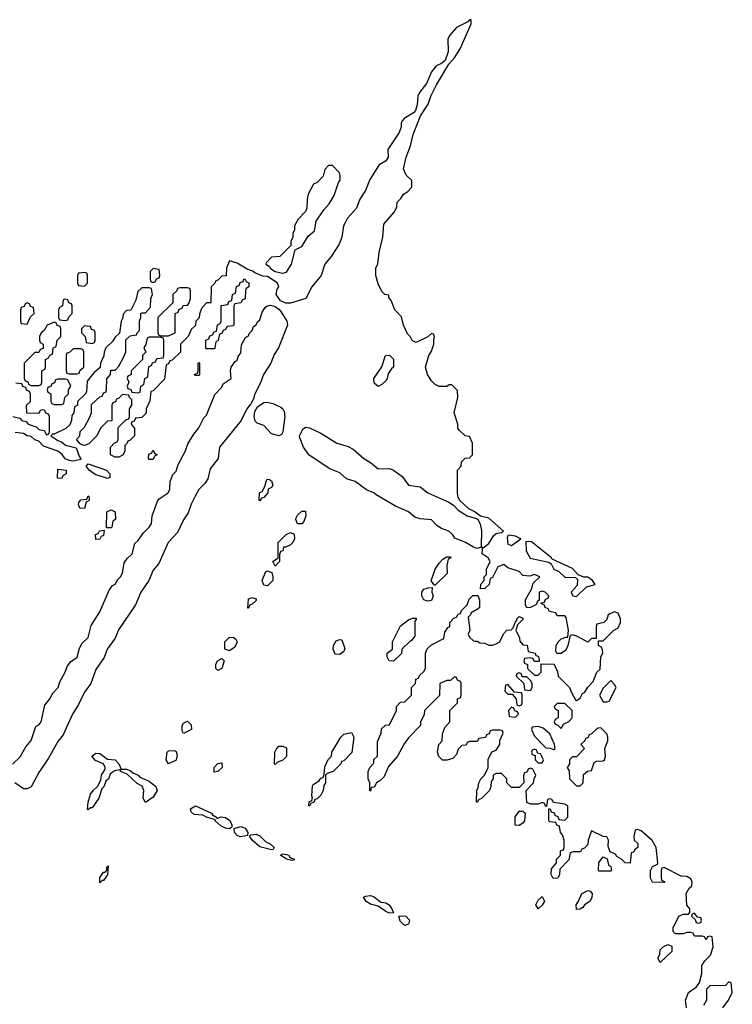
# Model space of a CAD drawing. Header units: inches. Extents: x 2769577 to 2880010, y 685631 to 825129.
# Tile 78 of 155: x 2777610 to 2781348, y 753989 to 759151. Entities that reach past the tile are written whole.
import ezdxf

# ---------------------------------------------------------------- set-up
doc = ezdxf.new("R2010")
doc.units = ezdxf.units.IN
doc.header["$MEASUREMENT"] = 0
doc.layers.add('C7775', color=7, linetype='Continuous')
doc.layers.add('C7785', color=7, linetype='Continuous')

msp = doc.modelspace()

# ---------------------------------------------------------------- linework, layer by layer
at = {"layer": 'C7775', "color": 4, "elevation": 4}
for points in [[(2780000, 756568.5), (2779998, 756570), (2779966, 756586), (2779918, 756630), (2779910, 756646), (2779906, 756670), (2779906, 756790), (2779926, 756810), (2779927.3, 756832.7), (2779947.3, 756852.7), (2779970, 756854), (2779986, 756870), (2779986, 756930), (2779970, 756966), (2779946, 756970), (2779916.4, 756996.4), (2779908.9, 757008.9), (2779908.7, 757030), (2779888.7, 757090), (2779908, 757170), (2779907.3, 757207.3), (2779876.4, 757236.4), (2779863.6, 757236.4), (2779850, 757228), (2779810, 757228), (2779790, 757238), (2779770, 757258), (2779748.7, 757290), (2779738, 757330), (2779755.3, 757390), (2779770, 757414), (2779782, 757450), (2779782, 757478), (2779786, 757486), (2779782, 757502), (2779770, 757506), (2779751.6, 757488.4), (2779690, 757458), (2779668.9, 757468.9), (2779658, 757490), (2779644, 757504), (2779624, 757550), (2779613.6, 757593.6), (2779578, 757630), (2779559, 757679), (2779546, 757694), (2779546, 757706), (2779526, 757710), (2779510, 757726), (2779490, 757766), (2779478, 757810), (2779478, 757850), (2779488, 757870), (2779495.3, 757930), (2779515.3, 758010), (2779520.4, 758079.6), (2779576.4, 758143.6), (2779588, 758170), (2779590, 758194), (2779610, 758214), (2779623.1, 758236.9), (2779646, 758250), (2779667.3, 758272.7), (2779667.3, 758307.3), (2779636.4, 758336.4), (2779624, 758370), (2779637.2, 758430), (2779659.3, 758490), (2779673.2, 758550), (2779712.1, 758647.9), (2779751.8, 758708.2), (2779766.6, 758750), (2779796, 758810), (2779861.5, 758918.5), (2779890, 758951), (2779921.2, 758998.8), (2779979, 759130), (2779978, 759150), (2779968.9, 759151.1), (2779959.9, 759140.1), (2779900.5, 759110), (2779866.4, 759070), (2779856.4, 759050), (2779857, 758983), (2779842.5, 758937.5), (2779819.6, 758920.4), (2779794.8, 758910), (2779770, 758877.2), (2779743.7, 758816.3), (2779706.7, 758770), (2779698.4, 758750), (2779694.6, 758705.4), (2779685.5, 758674.5), (2779676.5, 758663.5), (2779626.2, 758633.8), (2779617.2, 758622.8), (2779610.4, 758610), (2779610.4, 758589.6), (2779600.7, 758559.3), (2779540.4, 758470), (2779542, 758430), (2779538, 758422), (2779528, 758410), (2779495.8, 758390), (2779446.6, 758313.4), (2779424.5, 758255.5), (2779394.6, 758210), (2779376.7, 758163.3), (2779329.5, 758110.5), (2779318.2, 758090), (2779309.2, 758070), (2779300.2, 758010), (2779286.1, 757973.9), (2779243.9, 757910), (2779211.4, 757870), (2779190.7, 757809.3), (2779142.8, 757750), (2779110.4, 757690), (2779030, 757664.2), (2779005.4, 757665.4), (2778977.2, 757677.2), (2778954.5, 757710), (2778961.2, 757738.8), (2778969, 757750), (2778962, 757770), (2778955.5, 757775.5), (2778910, 757804), (2778885.6, 757805.6), (2778844, 757824), (2778833.2, 757833.2), (2778802.7, 757842.7), (2778750, 757874), (2778710, 757886), (2778694, 757850), (2778692.7, 757807.3), (2778670, 757806), (2778650, 757786), (2778638, 757782), (2778634, 757770), (2778614, 757750), (2778612.7, 757667.3), (2778590, 757666), (2778563.6, 757636.4), (2778552.7, 757607.3), (2778551.6, 757588.4), (2778534, 757570), (2778532.7, 757547.3), (2778510, 757526), (2778494, 757490), (2778454, 757450), (2778452.7, 757407.3), (2778410, 757366), (2778398, 757362), (2778390, 757346), (2778378, 757342), (2778370, 757266), (2778310, 757206), (2778298, 757202), (2778292.7, 757152.7), (2778274, 757110), (2778272.7, 757087.3), (2778250, 757066), (2778218, 757062), (2778210, 757046), (2778198, 757042), (2778194, 757030), (2778212, 757010), (2778211.6, 756968.4), (2778190, 756946), (2778178, 756942), (2778174, 756930), (2778162, 756918), (2778162, 756890), (2778152, 756870), (2778130, 756858), (2778110, 756858), (2778086, 756870), (2778086, 756910), (2778107.3, 756932.7), (2778122, 756938), (2778126, 756950), (2778127.3, 757012.7), (2778167.3, 757052.7), (2778182, 757058), (2778186, 757070), (2778186, 757110), (2778198, 757130), (2778198, 757158), (2778186, 757170), (2778182, 757182), (2778150, 757186), (2778130, 757166), (2778118, 757162), (2778112.7, 757147.3), (2778098, 757142), (2778094, 757130), (2778092.7, 757047.3), (2778070, 757046), (2778034, 757010), (2778014, 756970), (2777972.7, 756927.3), (2777950, 756918), (2777940.4, 756920.4), (2777927.3, 756927.3), (2777908, 756950), (2777926, 756970), (2777927.3, 756992.7), (2777950, 757014), (2777976.4, 757063.6), (2777986, 757090), (2777987.3, 757132.7), (2778030, 757174), (2778042, 757178), (2778050, 757194), (2778062, 757198), (2778066, 757210), (2778067.3, 757267.3), (2778086, 757290), (2778087.3, 757312.7), (2778110, 757314), (2778130, 757334), (2778156.4, 757383.6), (2778166, 757410), (2778167.3, 757472.7), (2778190, 757494), (2778222, 757498), (2778226, 757510), (2778238, 757522), (2778238, 757570), (2778246, 757590), (2778246, 757610), (2778250, 757614), (2778270, 757614), (2778296.4, 757643.6), (2778298, 757690), (2778306, 757710), (2778302, 757742), (2778290, 757746), (2778250, 757746), (2778230, 757726), (2778219.6, 757680.4), (2778192.7, 757627.3), (2778170, 757626), (2778152.7, 757607.3), (2778151.6, 757588.4), (2778142, 757570), (2778132.7, 757507.3), (2778110, 757486), (2778096.9, 757463.1), (2778062, 757430), (2778052.7, 757407.3), (2778051.6, 757388.4), (2778034, 757350), (2778032.7, 757327.3), (2777999.6, 757300.4), (2777963.6, 757256.4), (2777959.6, 757200.4), (2777952.7, 757187.3), (2777914, 757150), (2777914, 757130), (2777898, 757122), (2777894, 757090), (2777883.6, 757076.4), (2777882, 757050), (2777872.7, 757027.3), (2777851.6, 757008.4), (2777790, 756978), (2777782, 756978), (2777774, 756970), (2777810, 756944.7), (2777830, 756938), (2777850, 756921), (2777906, 756906), (2777922, 756862), (2777931.1, 756848.9), (2777930, 756846), (2777890, 756836), (2777870, 756839.3), (2777849.3, 756849.3), (2777832, 756872), (2777810, 756889), (2777734.6, 756914.6), (2777710, 756942), (2777690, 756949), (2777670, 756965.2), (2777649.4, 756969.4), (2777630, 756981.2), (2777586, 756986)], [(2777572.8, 755247.2), (2777613.2, 755286.8), (2777642, 755338), (2777670, 755371.3), (2777694.5, 755445.5), (2777710, 755454), (2777722, 755470), (2777742.4, 755557.6), (2777770, 755591.3), (2777782, 755618), (2777811.6, 755650), (2777820.5, 755679.5), (2777849.2, 755730), (2777859.5, 755760.5), (2777876.2, 755783.8), (2777911.2, 755808.8), (2777923.6, 755856.4), (2777938, 755882), (2777970, 755911.3), (2777984.5, 755975.5), (2778030, 756046), (2778080.1, 756159.9), (2778096, 756184), (2778110, 756191.3), (2778124.5, 756215.5), (2778139.3, 756230), (2778149, 756250), (2778157.5, 756302.5), (2778173.8, 756326.2), (2778199.3, 756350), (2778214.8, 756405.2), (2778230, 756418), (2778258.9, 756461.1), (2778290, 756491), (2778300.9, 756510), (2778305.2, 756550), (2778332.5, 756627.5), (2778341.3, 756638.7), (2778389.4, 756670), (2778397, 756690), (2778399, 756730), (2778413.2, 756766.8), (2778430, 756784.7), (2778441.5, 756818.5), (2778479, 756890), (2778492.7, 756927.3), (2778522.7, 756977.3), (2778550, 757012), (2778576.5, 757063.5), (2778590, 757078), (2778633.2, 757186.8), (2778670, 757224.7), (2778678, 757242), (2778719.3, 757270), (2778716, 757310), (2778719, 757330), (2778740.2, 757359.8), (2778750, 757366), (2778755.5, 757384.5), (2778770, 757404.7), (2778774, 757446), (2778794.6, 757485.4), (2778810, 757494), (2778813.6, 757506.4), (2778830, 757522), (2778837.2, 757542.8), (2778850, 757552), (2778855.5, 757564.5), (2778870, 757578), (2778882, 757618), (2778898, 757642), (2778908.9, 757651.1), (2778925.2, 757654.8), (2778950, 757648.2), (2778970, 757634), (2778980.3, 757620.3), (2779011.3, 757571.3), (2779015.3, 757550), (2778967.1, 757430), (2778945.1, 757394.9), (2778926.7, 757350), (2778888.4, 757291.6), (2778872.5, 757247.5), (2778844.1, 757190), (2778836.7, 757163.3), (2778823.2, 757136.8), (2778802, 757110), (2778771.1, 757048.9), (2778657.3, 756910), (2778650.3, 756850), (2778610, 756795.6), (2778596.3, 756743.7), (2778580.4, 756719.6), (2778550, 756687.6), (2778530, 756653.3), (2778508.7, 756611.3), (2778494.2, 756565.8), (2778470, 756529.5), (2778437.4, 756462.6), (2778388.2, 756410), (2778340, 756300), (2778310, 756265.6), (2778286.7, 756210), (2778245.2, 756150), (2778217.1, 756082.9), (2778128.2, 755951.8), (2778111.1, 755908.9), (2778069.4, 755850.6), (2778053.1, 755806.9), (2778010, 755744.2), (2777983.5, 755670), (2777950, 755624.7), (2777919.3, 755560.7), (2777886.4, 755510), (2777838.6, 755401.4), (2777810, 755367), (2777760.8, 755279.2), (2777710, 755204.2), (2777670, 755129.7), (2777650, 755117.6), (2777630, 755118), (2777585.2, 755150)], [(2777574, 757070), (2777610, 757062), (2777622, 757050), (2777643.6, 757043.6), (2777654, 757030), (2777696, 757016), (2777710, 757002), (2777738, 756998), (2777750, 756974), (2777762, 756978), (2777766, 756990), (2777766, 757070), (2777762, 757082), (2777747.3, 757087.3), (2777742, 757102), (2777730, 757106), (2777718, 757102), (2777710, 757086), (2777647.3, 757087.3), (2777646, 757130), (2777666, 757150), (2777666, 757190), (2777662, 757202), (2777647.3, 757207.3), (2777642, 757222), (2777627.3, 757227.3), (2777622, 757242), (2777590, 757246)], [(2780000, 756382.1), (2779990, 756385.2), (2779948.7, 756410), (2779892.5, 756432.5), (2779882.7, 756450), (2779861.2, 756470), (2779823.1, 756483.1), (2779798.3, 756498.3), (2779770, 756529.3), (2779710, 756534.3), (2779682.7, 756542.7), (2779648.7, 756570), (2779580.5, 756600.5), (2779479.3, 756659.3), (2779468, 756670), (2779430, 756686), (2779370, 756729.5), (2779324.2, 756744.2), (2779290, 756775.1), (2779236.9, 756796.9), (2779127.8, 756867.8), (2779098, 756910), (2779079, 756959), (2779078, 756970), (2779095.4, 757004.6), (2779110, 757014.9), (2779130, 757012), (2779190, 756983.1), (2779273.4, 756930), (2779333.5, 756913.5), (2779359.1, 756899.1), (2779415.5, 756850), (2779450.2, 756830.2), (2779490, 756797), (2779550, 756797.8), (2779570, 756789.1), (2779616.4, 756756.4), (2779650, 756710.4), (2779710, 756702.6), (2779750.7, 756670), (2779861.7, 756621.7), (2779885.5, 756605.5), (2779910, 756579.1), (2779958, 756550), (2780000, 756536.7)], [(2780000, 755366), (2779970, 755366), (2779958, 755362), (2779952.7, 755347.3), (2779930, 755346), (2779910, 755326), (2779902, 755298), (2779882, 755278), (2779850, 755268), (2779828, 755268), (2779808.7, 755288.7), (2779802, 755310), (2779808, 755350), (2779826, 755370), (2779827.3, 755407.3), (2779840.4, 755439.6), (2779866, 755470), (2779866, 755530), (2779906, 755570), (2779906, 755590), (2779922, 755598), (2779926, 755610), (2779926, 755670), (2779922, 755682), (2779907.3, 755687.3), (2779902, 755702), (2779890, 755706), (2779870, 755686), (2779850, 755686), (2779814, 755670), (2779811.6, 755608.4), (2779734, 755530), (2779731.6, 755508.4), (2779712.7, 755467.3), (2779712, 755450), (2779650, 755386), (2779626.4, 755353.6), (2779591.3, 755290), (2779544, 755236), (2779519.9, 755180.1), (2779499.8, 755160.2), (2779482, 755150), (2779470, 755128), (2779454, 755126), (2779450, 755106), (2779446, 755110), (2779446, 755150), (2779438, 755170), (2779438, 755210), (2779446, 755230), (2779467.3, 755252.7), (2779468.4, 755271.6), (2779486, 755290), (2779487.3, 755367.3), (2779506, 755410), (2779507.3, 755432.7), (2779528.4, 755451.6), (2779550, 755454), (2779586, 755530), (2779586, 755550), (2779607.3, 755572.7), (2779630, 755574), (2779666, 755610), (2779666, 755650), (2779686, 755670), (2779687.3, 755692.7), (2779702, 755698), (2779707.3, 755712.7), (2779730, 755734), (2779738, 755750), (2779738, 755830), (2779747.3, 755852.7), (2779770, 755874), (2779834, 755906), (2779840.4, 755939.6), (2779856.4, 755963.6), (2779866, 755970), (2779866, 755990), (2779887.3, 756012.7), (2779902, 756018), (2779910, 756034), (2779922, 756038), (2779927.3, 756052.7), (2779956.4, 756083.6), (2779967.3, 756112.7), (2779987.3, 756132.7), (2780000, 756132.7)], [(2780000, 756053), (2779978, 756042), (2779974, 756030), (2779962, 756018), (2779972, 755950), (2779962, 755930), (2779970, 755914), (2779990, 755894), (2780000, 755893)]]:
    msp.add_lwpolyline(points, dxfattribs=at)
for points in [[(2779250, 758386), (2779230, 758386), (2779210, 758366), (2779202, 758330), (2779170, 758298), (2779151.6, 758288.4), (2779123.6, 758236.4), (2779118, 758210), (2779116.9, 758163.1), (2779110, 758146), (2779070, 758106), (2779052, 758070), (2779052, 758050), (2779042, 758030), (2779042, 758010), (2779032.7, 757987.3), (2779032, 757968), (2778974, 757910), (2778930, 757906), (2778903.6, 757876.4), (2778902, 757870), (2778918.8, 757858.8), (2778926.4, 757846.4), (2778950, 757831.3), (2778990, 757822), (2779010, 757828), (2779035.1, 757870), (2779055.3, 757944.7), (2779090, 757962), (2779123.5, 758016.5), (2779155.8, 758044.2), (2779164.8, 758095.2), (2779205.4, 758154.6), (2779233.5, 758186.5), (2779259.7, 758230), (2779282.7, 758297.3), (2779291.1, 758310), (2779291.6, 758331.6), (2779288.4, 758348.4)], [(2778310, 757846), (2778294, 757830), (2778294, 757790), (2778298, 757778), (2778310, 757774), (2778322, 757778), (2778327.3, 757792.7), (2778342, 757798), (2778346, 757810), (2778342, 757842)], [(2777950, 757826), (2777918, 757822), (2777914, 757810), (2777914, 757770), (2777918, 757758), (2777950, 757754), (2777966, 757770), (2777966, 757810), (2777962, 757822)], [(2778490, 757746), (2778450, 757746), (2778438, 757742), (2778434, 757730), (2778414, 757710), (2778412.7, 757667.3), (2778334, 757590), (2778334, 757510), (2778338, 757498), (2778350, 757494), (2778390, 757494), (2778410, 757502), (2778426, 757510), (2778426, 757610), (2778442, 757618), (2778447.3, 757632.7), (2778462, 757638), (2778467.3, 757652.7), (2778490, 757654), (2778496.4, 757663.6), (2778506, 757690), (2778506, 757730), (2778502, 757742)], [(2778590, 757426), (2778586, 757430), (2778586, 757470), (2778602, 757478), (2778607.3, 757492.7), (2778622, 757498), (2778630, 757514), (2778642, 757518), (2778648.4, 757551.6), (2778662, 757558), (2778666, 757570), (2778667.3, 757652.7), (2778702, 757658), (2778707.3, 757672.7), (2778722, 757678), (2778726, 757710), (2778742, 757718), (2778747.3, 757752.7), (2778762, 757758), (2778767.3, 757772.7), (2778782, 757778), (2778786, 757790), (2778791.6, 757791.6), (2778798, 757778), (2778811.6, 757771.6), (2778812, 757750), (2778798, 757742), (2778794, 757730), (2778792.7, 757687.3), (2778778, 757682), (2778770, 757666), (2778738, 757662), (2778734, 757650), (2778734, 757550), (2778730, 757546), (2778698, 757542), (2778690, 757526), (2778678, 757522), (2778670, 757506), (2778658, 757502), (2778651.6, 757468.4), (2778638, 757462), (2778634, 757430), (2778630, 757426)], [(2777650, 757666), (2777638, 757662), (2777632.7, 757647.3), (2777618, 757642), (2777614, 757630), (2777614, 757570), (2777618, 757558), (2777650, 757554), (2777667.3, 757592.7), (2777686, 757610), (2777682, 757642), (2777667.3, 757647.3), (2777662, 757662)], [(2777850, 757686), (2777838, 757682), (2777834, 757650), (2777818, 757642), (2777814, 757630), (2777814, 757590), (2777818, 757578), (2777850, 757574), (2777862, 757578), (2777867.3, 757592.7), (2777886, 757610), (2777886, 757650), (2777882, 757662), (2777867.3, 757667.3), (2777862, 757682)], [(2777790, 757566), (2777754, 757550), (2777738, 757522), (2777722, 757510), (2777714, 757490), (2777714, 757470), (2777718, 757458), (2777734, 757450), (2777732.7, 757427.3), (2777718, 757422), (2777710, 757406), (2777690, 757406), (2777634, 757350), (2777634, 757270), (2777638, 757258), (2777652.7, 757252.7), (2777658, 757238), (2777670, 757234), (2777710, 757234), (2777722, 757238), (2777726, 757250), (2777726, 757310), (2777742, 757318), (2777746, 757330), (2777746, 757370), (2777762, 757378), (2777767.3, 757392.7), (2777782, 757398), (2777786, 757430), (2777802, 757438), (2777806, 757470), (2777826, 757490), (2777826, 757530), (2777822, 757542), (2777807.3, 757547.3), (2777802, 757562)], [(2777950, 757546), (2777934, 757530), (2777934, 757510), (2777954, 757490), (2777958, 757458), (2777990, 757454), (2778002, 757458), (2778006, 757470), (2778006, 757510), (2778002, 757522), (2777987.3, 757527.3), (2777982, 757542)], [(2778350, 757486), (2778290, 757486), (2778278, 757482), (2778271.6, 757448.4), (2778262, 757430), (2778272, 757408), (2778254, 757390), (2778254, 757370), (2778194, 757310), (2778194, 757290), (2778178, 757282), (2778174, 757270), (2778182, 757250), (2778174, 757230), (2778178, 757218), (2778192.7, 757212.7), (2778198, 757198), (2778230, 757194), (2778242, 757198), (2778246, 757230), (2778262, 757238), (2778266, 757270), (2778282, 757278), (2778287.3, 757332.7), (2778302, 757338), (2778307.3, 757352.7), (2778322, 757358), (2778330, 757374), (2778362, 757378), (2778366, 757390), (2778366, 757470), (2778362, 757482)], [(2777930, 757426), (2777890, 757426), (2777872.7, 757407.3), (2777858, 757402), (2777854, 757390), (2777854, 757310), (2777858, 757298), (2777870, 757294), (2777910, 757294), (2777922, 757298), (2777927.3, 757312.7), (2777946, 757330), (2777946, 757410), (2777942, 757422)], [(2779490, 757228), (2779470, 757246), (2779468, 757270), (2779508.9, 757331.1), (2779528.9, 757391.1), (2779550, 757392), (2779570.8, 757370.8), (2779571, 757329), (2779559.6, 757320.4), (2779543.6, 757296.4), (2779538, 757270), (2779530, 757258), (2779510, 757238)], [(2778530, 757286), (2778526, 757290), (2778542, 757298), (2778546, 757310), (2778546, 757350), (2778550, 757354), (2778554, 757350), (2778554, 757290), (2778550, 757286)], [(2777850, 757266), (2777810, 757266), (2777798, 757262), (2777792.7, 757247.3), (2777778, 757242), (2777772.7, 757227.3), (2777758, 757222), (2777754, 757210), (2777758, 757198), (2777774, 757190), (2777774, 757150), (2777778, 757138), (2777790, 757134), (2777830, 757134), (2777842, 757138), (2777846, 757170), (2777866, 757190), (2777866, 757210), (2777878, 757230), (2777862, 757262)], [(2778970, 756969), (2778930, 756979), (2778890, 757024), (2778856, 757036), (2778846, 757046), (2778840.5, 757070), (2778843.3, 757096.7), (2778858, 757122), (2778890, 757144.6), (2778910, 757146), (2778938, 757138), (2778979.3, 757119.3), (2778991, 757110), (2778997.5, 757097.5), (2779000.5, 757070), (2778990.4, 756989.6), (2778983.5, 756976.5)], [(2778290, 756846), (2778286, 756850), (2778287.3, 756872.7), (2778302, 756878), (2778310, 756894), (2778318, 756878), (2778332, 756870), (2778318, 756862), (2778310, 756846)], [(2778070, 756746), (2778006, 756766), (2777975.3, 756790), (2777958, 756810), (2777970, 756822), (2778064.7, 756790), (2778082.8, 756770), (2778082, 756750)], [(2777830, 756746), (2777808, 756748), (2777810, 756794), (2777854, 756790), (2777854, 756770), (2777838, 756762)], [(2778870, 756628), (2778866, 756630), (2778868, 756670), (2778882, 756678), (2778896.4, 756703.6), (2778904.7, 756735.3), (2778910, 756742), (2778919.6, 756739.6), (2778930, 756734), (2778938, 756710), (2778930, 756698), (2778914, 756690), (2778912, 756670), (2778890, 756646), (2778878, 756642)], [(2777950, 756588), (2777926, 756590), (2777918, 756610), (2777920.4, 756619.6), (2777930, 756634), (2777962, 756638), (2777970, 756654), (2777974, 756650), (2777974, 756630), (2777958, 756622)], [(2778066, 756486), (2778068, 756570), (2778090, 756582), (2778111.6, 756571.6), (2778112, 756530), (2778098, 756522), (2778094, 756490), (2778090, 756486)], [(2779067.3, 756507.3), (2779058, 756530), (2779060.4, 756539.6), (2779067.3, 756552.7), (2779090, 756574), (2779110, 756574), (2779111.3, 756550), (2779099.8, 756520.2), (2779090, 756508)], [(2778010, 756426), (2778008.4, 756451.6), (2778022, 756458), (2778028.4, 756471.6), (2778054, 756474), (2778050, 756446), (2778038, 756442), (2778030, 756428)], [(2778950, 756286), (2778938, 756310), (2778966, 756330), (2778966, 756410), (2779008.4, 756451.6), (2779030, 756462), (2779050, 756454), (2779051, 756430), (2779042, 756410), (2779030, 756398), (2779006, 756386), (2778994, 756386), (2778990, 756366), (2778978, 756362), (2778972.7, 756347.3), (2778972, 756310)], [(2779786, 756186), (2779768.7, 756208.7), (2779789.3, 756270.7), (2779810, 756302), (2779830, 756322), (2779850, 756334), (2779870, 756334), (2779872, 756330), (2779858, 756322), (2779851.3, 756290), (2779852, 756248), (2779790, 756186)], [(2778910, 756182), (2778890, 756186), (2778882, 756210), (2778902, 756258), (2778910, 756262), (2778932, 756252), (2778938, 756230), (2778938, 756210)], [(2779750, 756102), (2779729.2, 756109.2), (2779719, 756130), (2779719, 756150), (2779730, 756164.7), (2779752.7, 756172.7), (2779774, 756174), (2779772, 756150), (2779778, 756130), (2779770, 756106)], [(2778806, 756066), (2778810, 756114), (2778830, 756122), (2778850, 756114), (2778850, 756106), (2778830, 756086), (2778818, 756082), (2778810, 756066)], [(2779570, 755788), (2779548.9, 755788.9), (2779538, 755810), (2779538, 755830), (2779566, 755850), (2779566, 755890), (2779606.8, 755973.2), (2779650, 756004.7), (2779670, 756014), (2779690, 756014), (2779690, 756006), (2779682, 755998), (2779682, 755918), (2779664.7, 755895.3), (2779654, 755890), (2779614, 755850), (2779612.7, 755827.3)], [(2778710, 755842), (2778686, 755850), (2778686, 755890), (2778708.4, 755911.6), (2778730, 755914), (2778743.6, 755903.6), (2778751.3, 755890), (2778738, 755862)], [(2779290, 755822), (2779265.2, 755825.2), (2779254, 755850), (2779255.3, 755870), (2779270, 755894), (2779290, 755902), (2779299.6, 755899.6), (2779314.8, 755854.8), (2779310, 755838)], [(2778650, 755738), (2778638, 755750), (2778638, 755770), (2778648, 755790), (2778670, 755802), (2778682, 755790), (2778670, 755748.7)], [(2778470, 755408), (2778463.1, 755423.1), (2778462, 755450), (2778470, 755462), (2778490, 755474), (2778510, 755454), (2778511.3, 755430)], [(2779130, 755028), (2779126, 755030), (2779128, 755050), (2779142, 755058), (2779146, 755070), (2779142, 755082), (2779145.6, 755134.4), (2779150, 755142), (2779180.4, 755159.6), (2779190, 755174), (2779202, 755178), (2779207.3, 755192.7), (2779210, 755234), (2779228.4, 755271.6), (2779246, 755290), (2779248, 755310), (2779295.3, 755390), (2779310, 755404.7), (2779350, 755414), (2779362, 755390), (2779351.6, 755308.4), (2779310, 755266), (2779298, 755262), (2779294, 755250), (2779254, 755210), (2779222, 755198), (2779214, 755190), (2779214, 755150), (2779204.7, 755135.3), (2779202, 755110), (2779190, 755086), (2779170, 755066), (2779158, 755062), (2779154, 755050), (2779138, 755042)], [(2778390, 755248.7), (2778379, 755270), (2778384, 755310), (2778390, 755318), (2778419.6, 755319.6), (2778430, 755314), (2778435.3, 755295.3), (2778431, 755269)], [(2778950, 755246), (2778946, 755250), (2778948, 755310), (2778954.6, 755325.4), (2778970, 755342), (2778990, 755342), (2779010, 755334), (2779010, 755288), (2778990, 755268), (2778962, 755258)], [(2778270, 755046), (2778258, 755070), (2778262, 755110), (2778252.1, 755132.1), (2778226, 755146), (2778174.6, 755194.6), (2778138, 755210), (2778138, 755218), (2778114.6, 755214.6), (2778102, 755210), (2778085.4, 755194.6), (2778076, 755170), (2778062, 755158), (2778050.7, 755129.3), (2778041, 755119), (2778024.7, 755070), (2777990, 755018), (2777982, 755018), (2777970, 755008), (2777966, 755010), (2777968.7, 755048.7), (2777982, 755090), (2777995.3, 755110), (2778018, 755130), (2778036.4, 755163.6), (2778039, 755190), (2778058, 755222), (2778059, 755230), (2778049.1, 755249.1), (2778007, 755267), (2777988.7, 755290), (2778010, 755306), (2778030, 755304), (2778070, 755274), (2778110.3, 755270.3), (2778130.8, 755250), (2778142, 755222), (2778170, 755221), (2778190, 755214.8), (2778202.8, 755202.8), (2778231, 755190), (2778239.8, 755179.8), (2778290, 755158), (2778324, 755130), (2778331, 755110), (2778310, 755075.3)], [(2778630, 755206), (2778629.3, 755230.7), (2778650, 755252), (2778670, 755254), (2778671.3, 755230), (2778650, 755208.7)], [(2778643.6, 754963.6), (2778667.7, 754972.3), (2778690, 754968.2), (2778712.5, 754952.5), (2778722, 754930), (2778722, 754918), (2778710, 754909.2), (2778690, 754911.8), (2778664.9, 754924.9), (2778635.3, 754950), (2778636.4, 754956.4), (2778589.5, 754969.5), (2778570, 754981.2), (2778524.7, 754984.7), (2778510, 754998), (2778506.6, 755013.4), (2778532, 755030), (2778616, 754990), (2778621.4, 754981.4), (2778642, 754970)], [(2778767, 754867), (2778750, 754873.2), (2778736, 754890), (2778735.3, 754910), (2778770, 754920.4), (2778792.8, 754912.8), (2778807.3, 754890), (2778805.4, 754874.6), (2778790, 754869.5)], [(2778930, 754799), (2778870, 754814.5), (2778829.3, 754850), (2778815.3, 754870), (2778822, 754878), (2778850, 754881.6), (2778870, 754872.7), (2778901.1, 754841.1), (2778924.7, 754830), (2778944.7, 754810), (2778938.8, 754801.2)], [(2779036.9, 754743.1), (2779009.3, 754749.3), (2778978, 754770), (2778990, 754778), (2779010, 754774.8), (2779022, 754770), (2779023.6, 754763.6), (2779035.3, 754755.3), (2779050.5, 754750.5), (2779050, 754746)], [(2778030, 754626), (2778030, 754654), (2778050, 754682), (2778058, 754682), (2778068, 754692), (2778068, 754708), (2778074, 754714), (2778070, 754668), (2778050, 754638), (2778042, 754638)], [(2779550, 754466), (2779530, 754474.5), (2779490, 754502.7), (2779450, 754514), (2779427.7, 754527.7), (2779414, 754550), (2779423.6, 754556.4), (2779450, 754559.5), (2779470, 754552.2), (2779504.9, 754524.9), (2779530, 754520.4), (2779547.3, 754510), (2779562, 754490), (2779570, 754468.7)], [(2779630, 754402), (2779624.7, 754404.7), (2779605.4, 754425.4), (2779598, 754450), (2779606.6, 754453.4), (2779636, 754450), (2779654.9, 754430), (2779650, 754409.2)]]:
    msp.add_lwpolyline(points, close=True, dxfattribs=at)
at = {"layer": 'C7785', "color": 4, "elevation": 4}
for points in [[(2780000, 756536.7), (2780012.7, 756532.7), (2780026, 756506), (2780032.4, 756472.4), (2780031, 756391), (2780042, 756382), (2780070, 756404), (2780094.7, 756445.3), (2780110, 756457.3), (2780137.2, 756462.8), (2780148, 756470), (2780070, 756538), (2780027.3, 756547.3), (2780000, 756568.5)], [(2780000, 755893), (2780010, 755892), (2780023.6, 755883.6), (2780050, 755882), (2780071.6, 755871.6), (2780090, 755871.3), (2780110, 755878), (2780128, 755890), (2780148.4, 755931.6), (2780166, 755950), (2780187.3, 755952.7), (2780198, 755962), (2780210, 755994), (2780218, 756002), (2780218, 756010), (2780230, 756022), (2780250, 756014), (2780250, 756006), (2780222, 755978), (2780212, 755950), (2780232, 755910), (2780232.7, 755892.7), (2780250, 755874), (2780271.1, 755871.1), (2780278, 755838), (2780314, 755830), (2780318, 755818), (2780330, 755814), (2780332.7, 755807.3), (2780334, 755786), (2780310, 755786), (2780302, 755802), (2780290, 755806), (2780258, 755802), (2780254, 755790), (2780258, 755778), (2780274, 755770), (2780274, 755750), (2780310, 755714), (2780330, 755714), (2780346, 755730), (2780346, 755774), (2780412.7, 755772.7), (2780431.6, 755731.6), (2780434, 755710), (2780494, 755650), (2780503.6, 755623.6), (2780524.7, 755584.7), (2780530, 755582), (2780550, 755594), (2780562, 755618), (2780574.6, 755625.4), (2780590, 755652), (2780618, 755682), (2780638, 755730), (2780654, 755746), (2780659, 755810), (2780668, 755830), (2780667.3, 755847.3), (2780662, 755862), (2780646, 755870), (2780646, 755894), (2780670, 755894), (2780726, 755950), (2780750, 755962.8), (2780761.3, 755990), (2780762, 756010), (2780750, 756039.7), (2780730, 756045.7), (2780704.7, 756035.3), (2780696.3, 756030), (2780690, 756006), (2780674, 755990), (2780638, 755982), (2780634, 755970), (2780634, 755906), (2780610, 755906), (2780590, 755888), (2780536.4, 755916.4), (2780510, 755926), (2780498, 755922), (2780486, 755870), (2780475.3, 755844.7), (2780450, 755828), (2780427.3, 755827.3), (2780422, 755842), (2780424, 755870), (2780435.3, 755890), (2780450, 755904.7), (2780474, 755914), (2780486, 755914), (2780488, 755950), (2780476.4, 756016.4), (2780470, 756026), (2780430, 756026), (2780422, 756042), (2780388.4, 756048.4), (2780382, 756062), (2780366, 756070), (2780362, 756082), (2780346, 756090), (2780346, 756094), (2780362, 756098), (2780367.3, 756112.7), (2780382, 756118), (2780386, 756130), (2780366, 756150), (2780350, 756155.3), (2780334, 756150), (2780334, 756106), (2780330, 756106), (2780316.9, 756083.1), (2780290, 756068.7), (2780270, 756068), (2780263.1, 756083.1), (2780264, 756110), (2780295.3, 756164.7), (2780304, 756196), (2780338, 756230), (2780310, 756242), (2780286, 756234), (2780250, 756237.2), (2780230, 756257.2), (2780170, 756277.2), (2780150, 756294), (2780118, 756282), (2780090, 756226), (2780078, 756222), (2780072, 756190), (2780050, 756168), (2780027.3, 756167.3), (2780028.4, 756191.6), (2780046, 756210), (2780046, 756230), (2780058, 756242), (2780058, 756270), (2780078, 756310), (2780068, 756330), (2780035.3, 756350), (2780038, 756378), (2780030, 756386), (2780010, 756379), (2780000, 756382.1)], [(2780000, 756132.7), (2780012.7, 756132.7), (2780022, 756110), (2780022, 756070), (2780010, 756058), (2780000, 756053)], [(2781108, 753970), (2781102, 754010), (2781118, 754050), (2781160.4, 754079.6), (2781176.4, 754103.6), (2781188, 754150), (2781188.4, 754191.6), (2781203.1, 754216.9), (2781233.6, 754246.4), (2781248, 754290), (2781242, 754342), (2781230, 754346), (2781218, 754342), (2781210, 754326), (2781202, 754342), (2781190, 754346), (2781150, 754346), (2781142, 754362), (2781130, 754366), (2781110, 754366), (2781090, 754358), (2781050, 754358), (2781038, 754370), (2781038, 754390), (2781068, 754450), (2781090, 754462), (2781118, 754462), (2781126, 754470), (2781126, 754490), (2781108.7, 754508.7), (2781106, 754570), (2781122, 754598), (2781135.3, 754610), (2781138, 754630), (2781130, 754646), (2781110, 754658), (2781080.4, 754660.4), (2780990, 754706), (2780978, 754702), (2780974, 754690), (2780974, 754650), (2780978, 754638), (2780992.7, 754632.7), (2780992.7, 754627.3), (2780928.7, 754628.7), (2780918, 754650), (2780918, 754690), (2780928.9, 754711.1), (2780956.4, 754723.6), (2780958, 754730), (2780948.7, 754810), (2780928.4, 754848.4), (2780870, 754898), (2780850, 754906), (2780838, 754902), (2780832, 754870), (2780834, 754850), (2780851.6, 754831.6), (2780852, 754810), (2780838, 754802), (2780830, 754786), (2780818, 754782), (2780811.6, 754728.4), (2780786, 754730), (2780766, 754750), (2780743.1, 754763.1), (2780735.3, 754775.3), (2780707.3, 754787.3), (2780696.4, 754816.4), (2780698, 754850), (2780690, 754866), (2780670, 754868), (2780610, 754898), (2780592, 754850), (2780590, 754826), (2780572.7, 754807.3), (2780558, 754802), (2780551.6, 754788.4), (2780512.7, 754787.3), (2780498, 754782), (2780490, 754746), (2780443.6, 754696.4), (2780442, 754670), (2780432, 754650), (2780408.9, 754648.9), (2780398, 754670), (2780400.4, 754699.6), (2780426, 754730), (2780426, 754750), (2780446, 754770), (2780447.3, 754792.7), (2780462, 754798), (2780466, 754810), (2780466, 754850), (2780456.4, 754876.4), (2780446, 754890), (2780442, 754922), (2780427.3, 754927.3), (2780422, 754942), (2780390, 754946), (2780386, 754950), (2780386, 755014), (2780392.7, 755012.7), (2780398, 754998), (2780412.7, 754992.7), (2780418, 754978), (2780432.7, 754972.7), (2780438, 754958), (2780470, 754954), (2780486, 754970), (2780486, 755030), (2780470, 755038), (2780410, 755046), (2780402, 755062), (2780390, 755066), (2780378, 755062), (2780374, 755026), (2780367.3, 755027.3), (2780362, 755042), (2780350, 755046), (2780330, 755038), (2780290, 755038), (2780270, 755046), (2780266, 755110), (2780306, 755150), (2780308.4, 755171.6), (2780318, 755190), (2780302, 755222), (2780290, 755226), (2780278, 755222), (2780270, 755206), (2780258, 755202), (2780252.7, 755187.3), (2780254, 755150), (2780230, 755126), (2780190, 755126), (2780166, 755150), (2780166, 755170), (2780138, 755198), (2780110, 755198), (2780094, 755190), (2780094, 755170), (2780083.6, 755156.4), (2780082, 755130), (2780074, 755110), (2780030, 755066), (2780018, 755062), (2780010, 755046), (2780006, 755050), (2780008, 755110), (2780015.3, 755124.7), (2780018, 755150), (2780028.9, 755171.1), (2780048, 755190), (2780068, 755230), (2780068, 755272), (2780087.3, 755312.7), (2780110, 755322), (2780128, 755350), (2780128, 755372), (2780146, 755410), (2780142, 755422), (2780130, 755426), (2780090, 755426), (2780078, 755422), (2780072.7, 755407.3), (2780058, 755402), (2780052.7, 755387.3), (2780018, 755382), (2780010, 755366), (2780000, 755366)], [(2781298, 753970), (2781328, 754010), (2781348, 754050), (2781342, 754102), (2781330, 754106), (2781312, 754088), (2781230, 754086), (2781212.7, 754067.3), (2781212, 754010), (2781196.9, 753983.1)]]:
    msp.add_lwpolyline(points, dxfattribs=at)
for points in [[(2780171.6, 756448.4), (2780166.4, 756433.6), (2780170, 756402), (2780190, 756394.8), (2780238, 756430), (2780210, 756444)], [(2780264.7, 756415.3), (2780267.1, 756367.1), (2780288.5, 756328.5), (2780386, 756306), (2780398, 756298), (2780411.3, 756270), (2780437.6, 756257.6), (2780468.7, 756228.7), (2780526, 756226), (2780536, 756216), (2780534.9, 756185.1), (2780502.8, 756150), (2780511, 756131), (2780530, 756127.3), (2780582.9, 756177.1), (2780628, 756190), (2780615.3, 756210), (2780590, 756229), (2780569, 756229), (2780540.2, 756240.2), (2780510, 756274), (2780402.7, 756322.7), (2780399, 756330), (2780294, 756414)], [(2780230, 755726), (2780218, 755722), (2780214, 755710), (2780254, 755670), (2780258, 755638), (2780290, 755634), (2780298, 755650), (2780298, 755670), (2780290, 755686), (2780270, 755706), (2780246, 755706), (2780242, 755722)], [(2780710, 755686), (2780670, 755646), (2780652, 755610), (2780670, 755574), (2780690, 755574), (2780702, 755578), (2780738, 755650), (2780730, 755666)], [(2780170, 755666), (2780158, 755662), (2780154, 755630), (2780170, 755614), (2780194, 755614), (2780214, 755590), (2780218, 755558), (2780230, 755554), (2780242, 755558), (2780246, 755570), (2780246, 755610), (2780242, 755622), (2780206, 755626)], [(2780190, 755546), (2780174, 755530), (2780178, 755498), (2780210, 755494), (2780226, 755510), (2780222, 755522), (2780207.3, 755527.3), (2780202, 755542)], [(2780470, 755566), (2780430, 755566), (2780414, 755550), (2780418, 755538), (2780434, 755530), (2780434, 755490), (2780418, 755482), (2780414, 755470), (2780418, 755458), (2780432.7, 755452.7), (2780450, 755434), (2780462, 755458), (2780490, 755472), (2780508, 755490), (2780508, 755530)], [(2780330, 755446), (2780298, 755442), (2780294, 755430), (2780310, 755394), (2780370, 755334), (2780392, 755332), (2780410, 755324.7), (2780418, 755330), (2780415.3, 755350), (2780390, 755406), (2780356.4, 755436.4)], [(2780658, 755438), (2780643.6, 755436.4), (2780634, 755430), (2780610, 755406), (2780598, 755402), (2780590, 755386), (2780578, 755382), (2780574, 755370), (2780554, 755350), (2780572, 755330), (2780570, 755326), (2780530, 755286), (2780510, 755286), (2780494, 755270), (2780494, 755250), (2780482, 755230), (2780492, 755212), (2780494, 755170), (2780530, 755134), (2780550, 755134), (2780566, 755150), (2780567.3, 755192.7), (2780588.4, 755211.6), (2780610, 755214), (2780623.1, 755256.9), (2780636.4, 755263.6), (2780670, 755264.7), (2780678, 755270), (2780682, 755290), (2780679, 755330), (2780695.3, 755370), (2780695.3, 755390), (2780690, 755406)], [(2780310, 755326), (2780298, 755322), (2780294, 755310), (2780298, 755298), (2780314, 755294), (2780314, 755270), (2780330, 755254), (2780350, 755254), (2780358, 755270), (2780342, 755302), (2780326, 755306), (2780322, 755322)], [(2780230, 754926), (2780208.4, 754928.4), (2780208.7, 754971.3), (2780230, 755002), (2780250, 755002), (2780262, 754990), (2780258, 754950), (2780250, 754938)], [(2780650, 754686), (2780646, 754690), (2780648.4, 754731.6), (2780670, 754762), (2780692, 754752), (2780698, 754718), (2780711.6, 754711.6), (2780714, 754690), (2780710, 754686)], [(2780330, 754488.7), (2780318, 754510), (2780330, 754534), (2780350, 754554), (2780362, 754530), (2780350, 754508)], [(2780530, 754486), (2780529, 754510), (2780542, 754530), (2780558, 754570), (2780590, 754584.7), (2780602, 754582), (2780612, 754570), (2780611.6, 754548.4), (2780602, 754530), (2780572, 754510), (2780563.6, 754496.4), (2780550, 754488)], [(2781150, 754466), (2781138, 754462), (2781134, 754450), (2781154, 754434), (2781158, 754418), (2781170, 754414), (2781182, 754418), (2781186, 754430), (2781182, 754442), (2781166, 754446)], [(2780970, 754208), (2780958, 754230), (2780968, 754250), (2780970, 754274), (2780986, 754290), (2781010, 754302), (2781030, 754294), (2781030, 754266)]]:
    msp.add_lwpolyline(points, close=True, dxfattribs=at)

doc.saveas('drawing.dxf')
